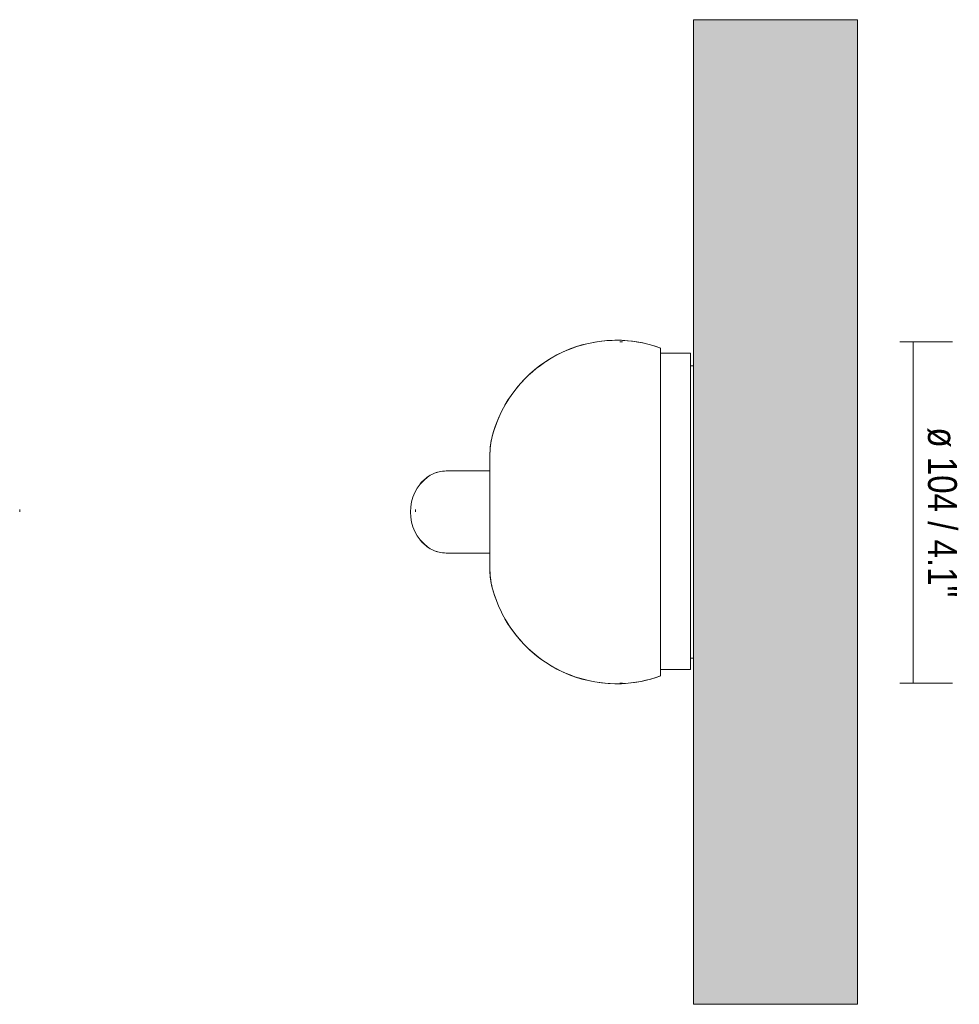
# Model space of a CAD drawing. Header units: millimetres. Extents: x -6679 to -5073, y 0 to 6729.
# Tile 3 of 3: x -6281 to -5995, y 6429 to 6729. Entities that reach past the tile are written whole.
import ezdxf

# ---------------------------------------------------------------- set-up
doc = ezdxf.new("R2010")
doc.units = ezdxf.units.MM
for name, color, linetype, lineweight in [('Cotas', 7, 'Continuous', 9), ('Cotas-4', 7, 'Continuous', 9), ('Lighthing Fixture Detail Wide Black', 7, 'Continuous', 20), ('Luminarias', 7, 'Continuous', 20), ('Muros', 7, 'Continuous', 9)]:
    doc.layers.add(name, color=color, linetype=linetype, lineweight=lineweight)
doc.layers.add('Lighthing Fixture Dim Grey SOL', color=7, linetype='Continuous', lineweight=9, true_color=0x5b5b5b)
doc.styles.add('Arial Narrow', font='ARIALN.TTF', dxfattribs={"height": 8.8})
doc.dimstyles.new('FARO_-_2_2mm_Arial_Narrow_mm_Inch_Right', dxfattribs={"dimscale": 304.8, "dimtxt": 9.006193, "dimasz": 0, "dimexe": 0.03937, "dimexo": 0.0625, "dimgap": 0.006562, "dimtad": 1, "dimdec": 0, "dimzin": 0, "dimdsep": 46, "dimtxsty": 'Arial Narrow', "dimblk1": 'NONE', "dimblk2": 'NONE', "dimsah": 1, "dimcen": 0.09, "dimadec": 0, "dimazin": 0, "dimtfac": 1, "dimtdec": 4, "dimtix": 1, "dimtmove": 0, "dimatfit": 3, "dimfxl": 0.013123, "dimfxlon": 1, "dimtvp": 1, "dimtolj": 1, "dimtzin": 0, "dimarcsym": 2})

# ---------------------------------------------------------------- blocks, each defined once
blk = doc.blocks.new('62350 - 62350 PRESS White wall lamp reader-507143-Planta_PDF')
at = {"layer": 'Luminarias'}
for p, q in [((-3268.96, 6623.99), (-3269.89, 6623.99)), ((-3330.96, 6596.42), (-3330.96, 6596.42)), ((-3269.89, 6535.01), (-3268.96, 6535.01))]:
    blk.add_line(p, q, dxfattribs=at)
at = {"layer": 'Luminarias', "flags": 128}
for points in [[(-3321.4, 6618.93), (-3320.32, 6620.07), (-3319.21, 6621.16), (-3318.04, 6622.21), (-3316.84, 6623.22), (-3315.6, 6624.17), (-3314.32, 6625.07), (-3313.01, 6625.93), (-3311.66, 6626.72), (-3310.28, 6627.47), (-3308.87, 6628.16), (-3307.44, 6628.79), (-3305.98, 6629.36), (-3304.5, 6629.88), (-3303.01, 6630.33), (-3301.49, 6630.73), (-3299.96, 6631.06), (-3298.42, 6631.34), (-3296.87, 6631.55), (-3295.31, 6631.7), (-3293.74, 6631.78), (-3292.18, 6631.81), (-3290.61, 6631.77), (-3289.05, 6631.67), (-3287.49, 6631.5), (-3285.94, 6631.28), (-3284.4, 6630.99), (-3282.88, 6630.64), (-3281.36, 6630.23), (-3279.87, 6629.76), (-3278.96, 6629.44)], [(-3330.25, 6602.55), (-3329.83, 6604.06), (-3329.34, 6605.55), (-3328.79, 6607.02), (-3328.19, 6608.46), (-3327.53, 6609.88), (-3326.81, 6611.27), (-3326.04, 6612.64), (-3325.21, 6613.97), (-3324.33, 6615.26), (-3323.41, 6616.52), (-3322.43, 6617.74), (-3321.4, 6618.93)], [(-3330.96, 6597.39), (-3330.94, 6598.16), (-3330.9, 6598.92), (-3330.82, 6599.68), (-3330.72, 6600.44), (-3330.58, 6601.19), (-3330.41, 6601.94), (-3330.25, 6602.55)], [(-3330.96, 6597.32), (-3330.96, 6597.37), (-3330.96, 6597.39), (-3330.96, 6597.39)], [(-3330.96, 6597.39), (-3330.96, 6597.38), (-3330.96, 6597.33), (-3330.96, 6597.28)], [(-3330.96, 6561.6), (-3330.96, 6561.61), (-3330.96, 6561.66), (-3330.96, 6561.72)], [(-3330.96, 6561.67), (-3330.96, 6561.62), (-3330.96, 6561.6), (-3330.96, 6561.6)], [(-3330.25, 6556.44), (-3330.44, 6557.18), (-3330.6, 6557.93), (-3330.74, 6558.68), (-3330.84, 6559.44), (-3330.91, 6560.2), (-3330.95, 6560.97), (-3330.96, 6561.6)], [(-3278.96, 6529.55), (-3280.44, 6529.05), (-3281.94, 6528.6), (-3283.46, 6528.21), (-3284.99, 6527.89), (-3286.54, 6527.62), (-3288.09, 6527.42), (-3289.65, 6527.28), (-3291.21, 6527.2), (-3292.78, 6527.19), (-3294.34, 6527.24), (-3295.91, 6527.35), (-3297.46, 6527.52), (-3299.01, 6527.75), (-3300.55, 6528.05), (-3302.07, 6528.41), (-3303.58, 6528.83), (-3305.07, 6529.3), (-3306.55, 6529.84), (-3307.99, 6530.44), (-3309.42, 6531.09), (-3310.81, 6531.8), (-3312.18, 6532.57), (-3313.51, 6533.39), (-3314.82, 6534.26), (-3316.08, 6535.18), (-3317.31, 6536.16), (-3318.49, 6537.18), (-3319.64, 6538.24), (-3320.74, 6539.36), (-3321.8, 6540.51), (-3322.81, 6541.71), (-3323.77, 6542.95), (-3324.68, 6544.22), (-3325.54, 6545.53), (-3326.34, 6546.88), (-3327.09, 6548.25), (-3327.79, 6549.65), (-3328.43, 6551.08), (-3329.01, 6552.54), (-3329.53, 6554.01), (-3330, 6555.51), (-3330.25, 6556.44)]]:
    blk.add_lwpolyline(points, dxfattribs=at)
at = {"layer": 'Luminarias'}
for start_param, end_param in [(0.236604, 0.296455), (0.485893, 0.81504), (2.326553, 2.655699), (2.845138, 2.904988)]:
    blk.add_ellipse((-3344.32, 6579.5), major_axis=(0, 12.5), ratio=0.866025, start_param=start_param, end_param=end_param, dxfattribs=at)
blk = doc.blocks.new('DIMBLOCK2-Planta_PDF')
at = {"layer": 'Cotas-4', "color": 251, "true_color": 0x5b5b5b, "transparency": 16777216}
for p, q in [((-6013.31, 6631.33), (-5997.31, 6631.33)), ((-6009.31, 6631.33), (-6013.31, 6631.33)), ((-6009.31, 6527.33), (-6009.31, 6631.33)), ((-6013.31, 6527.33), (-5997.31, 6527.33)), ((-6009.31, 6527.33), (-6013.31, 6527.33))]:
    blk.add_line(p, q, dxfattribs=at)
at = {"layer": 'Cotas-4', "color": 0, "transparency": 16777216, "insert": (-5995.94, 6605.28), "char_height": 8.8, "width": 62.2714, "attachment_point": 1, "rotation": 270, "line_spacing_factor": 0.974696, "style": 'Arial Narrow'}
blk.add_mtext('ø 104 / 4.1"', dxfattribs=at)
blk = doc.blocks.new('_None')

msp = doc.modelspace()

# ---------------------------------------------------------------- hatches: boundary and pattern name
at = {"layer": 'Muros', "true_color": 0xf7f7f7}
msp.add_hatch(color=7, dxfattribs=at).paths.add_polyline_path([(-6026.18, 6429.5), (-6026.18, 6729.5), (-6076.18, 6729.5), (-6076.18, 6429.5)], flags=0)

# ---------------------------------------------------------------- linework, layer by layer
at = {"layer": 'Lighthing Fixture Detail Wide Black'}
for p, q in [((-6098.61, 6631.33), (-6097.81, 6631.33)), ((-6086.18, 6627.92), (-6086.18, 6629.44)), ((-6077.1, 6627.92), (-6086.18, 6627.92)), ((-6086.18, 6627.92), (-6086.18, 6531.5)), ((-6077.1, 6531.5), (-6077.1, 6627.92)), ((-6138.18, 6597.28), (-6138.18, 6592)), ((-6138.18, 6592), (-6151.53, 6592)), ((-6138.18, 6567), (-6138.18, 6592)), ((-6151.53, 6567), (-6138.18, 6567)), ((-6138.18, 6567), (-6138.18, 6561.72)), ((-6086.18, 6529.55), (-6086.18, 6531.5)), ((-6086.18, 6531.5), (-6077.1, 6531.5)), ((-6098.61, 6527.33), (-6097.81, 6527.33))]:
    msp.add_line(p, q, dxfattribs=at)
for centre, radius, start, end in [((-6099.62, 6592.73), 39.1, 69.881, 165.4468), ((-6118.17, 6597.28), 20, 164.7064, 180), ((-6151.55, 6582.46), 9.53, 102.6376, 126.2321), ((-6151.47, 6582.12), 9.87, 90.3614, 102.6376), ((-6149.68, 6579.91), 12.68, 126.2321, 181.8898), ((-6149.68, 6579.08), 12.68, 178.1102, 233.7679), ((-6151.55, 6576.53), 9.53, 233.7679, 257.3624), ((-6151.47, 6576.87), 9.87, 257.3624, 269.6386), ((-6118.17, 6561.72), 20, 180, 195.2936), ((-6099.62, 6566.26), 39.1, 194.5532, 290.119)]:
    msp.add_arc(centre, radius, start, end, dxfattribs=at)
at = {"layer": 'Lighthing Fixture Dim Grey SOL'}
for p, q in [((-6281.43, 6579.5), (-6281.43, 6580.3)), ((-6160.91, 6579.5), (-6160.91, 6580.29))]:
    msp.add_line(p, q, dxfattribs=at)
at = {"layer": 'Muros', "color": 253, "true_color": 0xaaaaaa}
for p, q in [((-6076.18, 6429.5), (-6076.18, 6729.5)), ((-6076.18, 6729.5), (-6026.18, 6729.5)), ((-6026.18, 6729.5), (-6026.18, 6429.5)), ((-6076.18, 6429.5), (-6026.18, 6429.5))]:
    msp.add_line(p, q, dxfattribs=at)

# ---------------------------------------------------------------- block references
at = {"layer": 'Luminarias'}
msp.add_blockref('62350 - 62350 PRESS White wall lamp reader-507143-Planta_PDF', (-2807.22, 0), dxfattribs=at)

# ---------------------------------------------------------------- dimensions: what is measured, and where the dimension line sits
at = {"layer": 'Cotas', "color": 251, "true_color": 0x5b5b5b}
dim = msp.add_linear_dim(base=(-6009.31, 6631.33), p1=(-6013.31, 6527.33), p2=(-6013.31, 6631.33), angle=90, text='ø <>', dimstyle='FARO_-_2_2mm_Arial_Narrow_mm_Inch_Right', override={"dimtad": 4, "dimpost": '<>', "dimfxl": 104}, dxfattribs=at)
dim.commit()
dim.dimension.update_dxf_attribs({"geometry": 'DIMBLOCK2-Planta_PDF', "text_midpoint": (-6001.61, 6579.33)})

doc.saveas('drawing.dxf')
